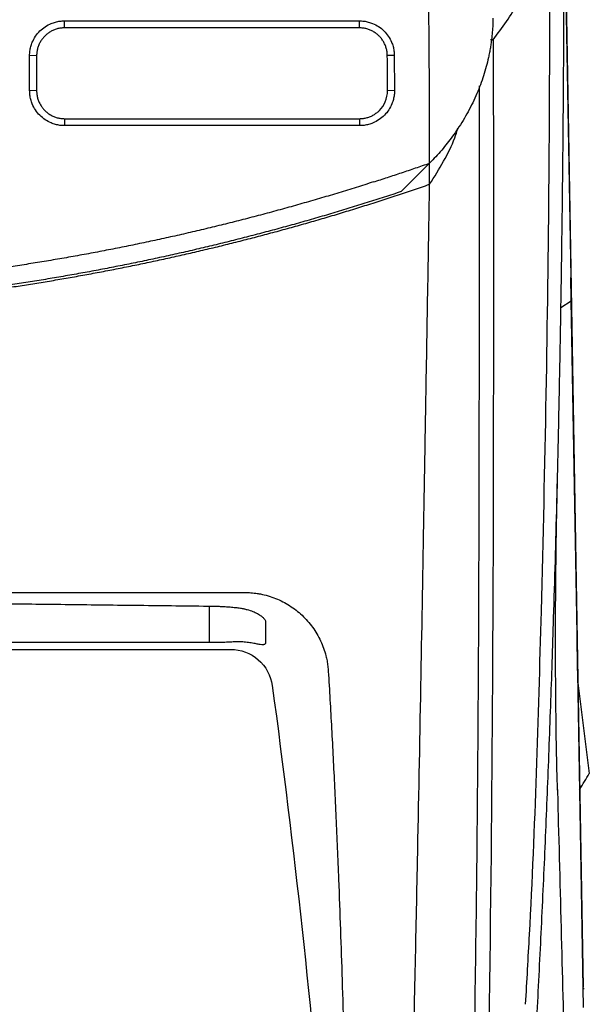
# Model space of a CAD drawing. Header units: millimetres. Extents: x 156922 to 157823, y 112322 to 113312.
# Tile 92 of 123: x 157484 to 157525, y 113071 to 113141. Entities that reach past the tile are written whole.
import ezdxf

# ---------------------------------------------------------------- set-up
doc = ezdxf.new("R2010")
doc.units = ezdxf.units.MM

msp = doc.modelspace()

# ---------------------------------------------------------------- linework, layer by layer
at = {"color": 7, "linetype": 'Continuous', "lineweight": 25}
for p, q in [((157523.424, 113149.646), (157523.885, 113123.177)), ((157523.449, 113147.961), (157523.889, 113122.514)), ((157487.672, 113140.865), (157508.761, 113140.865)), ((157487.672, 113140.366), (157487.672, 113140.865)), ((157508.761, 113140.366), (157508.761, 113140.865)), ((157508.761, 113140.366), (157487.672, 113140.366)), ((157518.345, 113139.509), (157518.142, 113139.509)), ((157485.172, 113135.887), (157485.172, 113138.383)), ((157485.672, 113138.366), (157485.172, 113138.383)), ((157485.672, 113138.366), (157485.672, 113135.87)), ((157511.261, 113138.4), (157510.761, 113138.379)), ((157511.261, 113138.4), (157511.276, 113135.899)), ((157485.672, 113135.87), (157485.172, 113135.887)), ((157510.776, 113135.879), (157511.276, 113135.899)), ((157487.672, 113133.87), (157508.776, 113133.87)), ((157487.672, 113133.87), (157487.672, 113133.37)), ((157508.776, 113133.87), (157508.776, 113133.37)), ((157508.776, 113133.37), (157487.672, 113133.37)), ((157511.762, 113128.655), (157513.79, 113130.682)), ((157513.79, 113129.175), (157513.79, 113130.731)), ((157513.79, 113130.687), (157513.79, 113130.682)), ((157523.885, 113123.177), (157524.35, 113096.562)), ((157523.165, 113120.353), (157523.918, 113120.846)), ((157524.333, 113096.995), (157523.918, 113120.846)), ((157498.052, 113096.388), (157498.052, 113099)), ((157524.35, 113096.562), (157524.783, 113071.755)), ((157461.172, 113095.906), (157499.559, 113095.907)), ((157524.8, 113070.278), (157524.382, 113094.211)), ((157524.403, 113093.514), (157525.212, 113087.021)), ((157524.732, 113071.649), (157524.851, 113071.649))]:
    msp.add_line(p, q, dxfattribs=at)
for points, knots in [([(157513.79, 113130.687), (157513.788, 113131.956), (157513.784, 113134.442), (157513.765, 113138.096), (157513.737, 113141.597), (157513.7, 113144.948), (157513.622, 113150.152), (157513.467, 113157.068), (157513.159, 113165.774), (157512.731, 113174.172), (157512.264, 113180.978), (157511.835, 113186.141), (157511.496, 113189.784), (157511.128, 113193.36), (157510.733, 113196.868), (157510.44, 113199.182), (157510.295, 113200.329)], [0, 0, 0, 0, 0.054533, 0.106893, 0.157081, 0.205097, 0.250942, 0.38087, 0.502501, 0.625456, 0.742417, 0.795771, 0.848201, 0.899712, 0.95031, 1, 1, 1, 1]), ([(157520.433, 113052.492), (157520.498, 113053.468), (157520.63, 113055.425), (157520.818, 113058.37), (157521, 113061.332), (157521.175, 113064.309), (157521.344, 113067.303), (157521.506, 113070.313), (157521.661, 113073.34), (157521.81, 113076.383), (157521.952, 113079.443), (157522.087, 113082.52), (157522.215, 113085.614), (157522.337, 113088.724), (157522.452, 113091.851), (157522.561, 113094.995), (157522.672, 113098.454), (157522.784, 113102.236), (157522.894, 113106.35), (157522.994, 113110.507), (157523.083, 113114.705), (157523.162, 113118.946), (157523.23, 113123.229), (157523.288, 113127.555), (157523.335, 113131.923), (157523.371, 113136.333), (157523.398, 113140.786), (157523.407, 113143.769), (157523.411, 113145.267)], [0, 0, 0, 0, 0.031873, 0.063902, 0.096089, 0.128432, 0.160933, 0.193591, 0.226407, 0.25938, 0.292512, 0.325802, 0.35925, 0.392857, 0.426623, 0.460547, 0.494631, 0.538499, 0.582781, 0.627478, 0.672588, 0.718114, 0.764055, 0.810412, 0.857185, 0.904374, 0.951979, 1, 1, 1, 1]), ([(157520.653, 113070.519), (157520.749, 113072.183), (157521.293, 113081.517), (157521.736, 113096.064), (157522.156, 113114.135), (157522.355, 113129.676), (157522.393, 113140.07), (157522.412, 113145.267)], [0, 0, 0, 0, 0.0674362, 0.3782838, 0.5855314, 0.7927709, 1, 1, 1, 1]), ([(157518.345, 113139.509), (157518.983, 113140.379), (157520.084, 113141.88), (157520.749, 113143.481), (157521.029, 113144.154)], [0, 0, 0, 0, 0.579789, 1, 1, 1, 1]), ([(157485.172, 113138.383), (157485.173, 113138.438), (157485.175, 113138.547), (157485.192, 113138.709), (157485.218, 113138.869), (157485.256, 113139.027), (157485.304, 113139.183), (157485.4, 113139.437), (157485.581, 113139.775), (157485.896, 113140.152), (157486.277, 113140.463), (157486.664, 113140.667), (157487.025, 113140.788), (157487.345, 113140.853), (157487.563, 113140.861), (157487.672, 113140.865)], [0, 0, 0, 0, 0.041985, 0.083612, 0.125063, 0.166521, 0.208171, 0.250194, 0.374979, 0.50004, 0.624829, 0.749879, 0.833332, 0.916231, 1, 1, 1, 1]), ([(157508.761, 113140.865), (157508.816, 113140.864), (157508.925, 113140.862), (157509.087, 113140.846), (157509.246, 113140.821), (157509.404, 113140.784), (157509.559, 113140.738), (157509.813, 113140.644), (157510.151, 113140.467), (157510.531, 113140.158), (157510.846, 113139.784), (157511.054, 113139.401), (157511.179, 113139.043), (157511.247, 113138.725), (157511.257, 113138.509), (157511.261, 113138.4)], [0, 0, 0, 0, 0.042056, 0.083736, 0.125214, 0.166665, 0.208267, 0.250193, 0.375088, 0.500045, 0.62494, 0.749884, 0.833486, 0.91637, 1, 1, 1, 1]), ([(157518.321, 113141.061), (157518.319, 113140.942), (157518.314, 113140.706), (157518.295, 113140.352), (157518.268, 113139.999), (157518.232, 113139.647), (157518.187, 113139.295), (157518.133, 113138.945), (157518.069, 113138.595), (157517.931, 113137.925), (157517.666, 113136.942), (157517.183, 113135.646), (157516.566, 113134.368), (157515.954, 113133.357), (157515.433, 113132.612), (157515.056, 113132.113), (157514.656, 113131.626), (157514.237, 113131.15), (157513.939, 113130.841), (157513.79, 113130.687)], [0, 0, 0, 0, 0.032507, 0.064954, 0.097349, 0.1297, 0.162017, 0.194307, 0.226581, 0.258847, 0.38018, 0.500647, 0.625102, 0.747592, 0.798822, 0.849627, 0.900058, 0.950165, 1, 1, 1, 1]), ([(157487.672, 113140.366), (157487.626, 113140.365), (157487.535, 113140.363), (157487.399, 113140.348), (157487.265, 113140.325), (157487.135, 113140.294), (157487.008, 113140.254), (157486.885, 113140.206), (157486.766, 113140.15), (157486.653, 113140.088), (157486.545, 113140.019), (157486.442, 113139.944), (157486.345, 113139.864), (157486.225, 113139.75), (157486.087, 113139.593), (157485.944, 113139.384), (157485.827, 113139.153), (157485.74, 113138.903), (157485.683, 113138.639), (157485.676, 113138.457), (157485.672, 113138.366)], [0, 0, 0, 0, 0.043893, 0.087398, 0.130517, 0.173248, 0.215592, 0.25755, 0.299121, 0.340305, 0.381103, 0.421515, 0.461541, 0.50118, 0.579963, 0.660485, 0.74275, 0.826756, 0.912506, 1, 1, 1, 1]), ([(157510.761, 113138.379), (157510.76, 113138.425), (157510.758, 113138.515), (157510.743, 113138.65), (157510.719, 113138.782), (157510.687, 113138.911), (157510.647, 113139.037), (157510.599, 113139.159), (157510.544, 113139.276), (157510.482, 113139.388), (157510.413, 113139.495), (157510.339, 113139.597), (157510.259, 113139.693), (157510.145, 113139.814), (157509.988, 113139.952), (157509.777, 113140.095), (157509.545, 113140.212), (157509.296, 113140.299), (157509.033, 113140.355), (157508.852, 113140.362), (157508.761, 113140.366)], [0, 0, 0, 0, 0.043698, 0.087014, 0.129947, 0.172497, 0.214665, 0.25645, 0.297853, 0.338874, 0.379513, 0.419769, 0.459645, 0.499138, 0.579011, 0.660325, 0.743079, 0.827276, 0.912916, 1, 1, 1, 1]), ([(157516.352, 113041.853), (157516.381, 113042.735), (157516.433, 113044.309), (157516.52, 113047.125), (157516.639, 113051.276), (157516.828, 113058.707), (157517.089, 113072.03), (157517.301, 113091.317), (157517.356, 113113.765), (157517.348, 113129.099), (157517.345, 113136.217)], [0, 0, 0, 0, 0.028484, 0.050865, 0.090833, 0.162213, 0.289696, 0.517346, 0.775953, 1, 1, 1, 1]), ([(157487.672, 113133.37), (157487.617, 113133.371), (157487.507, 113133.373), (157487.344, 113133.39), (157487.182, 113133.416), (157487.023, 113133.454), (157486.866, 113133.503), (157486.61, 113133.6), (157486.27, 113133.782), (157485.89, 113134.099), (157485.577, 113134.482), (157485.372, 113134.872), (157485.25, 113135.235), (157485.184, 113135.558), (157485.176, 113135.777), (157485.172, 113135.887)], [0, 0, 0, 0, 0.041973, 0.083591, 0.125038, 0.166498, 0.208156, 0.250194, 0.374972, 0.500038, 0.624817, 0.749876, 0.833336, 0.916238, 1, 1, 1, 1]), ([(157485.672, 113135.87), (157485.673, 113135.823), (157485.675, 113135.731), (157485.69, 113135.594), (157485.713, 113135.46), (157485.745, 113135.329), (157485.785, 113135.202), (157485.833, 113135.079), (157485.889, 113134.961), (157485.951, 113134.848), (157486.02, 113134.74), (157486.094, 113134.638), (157486.174, 113134.542), (157486.289, 113134.421), (157486.447, 113134.282), (157486.659, 113134.139), (157486.891, 113134.022), (157487.14, 113133.936), (157487.402, 113133.88), (157487.582, 113133.873), (157487.672, 113133.87)], [0, 0, 0, 0, 0.044244, 0.08804, 0.131386, 0.174283, 0.216731, 0.258731, 0.300281, 0.341384, 0.382038, 0.422243, 0.462001, 0.50131, 0.581316, 0.662564, 0.745055, 0.828791, 0.913772, 1, 1, 1, 1]), ([(157511.276, 113135.899), (157511.275, 113135.843), (157511.273, 113135.733), (157511.258, 113135.569), (157511.232, 113135.407), (157511.196, 113135.247), (157511.149, 113135.089), (157511.054, 113134.832), (157510.875, 113134.489), (157510.562, 113134.104), (157510.182, 113133.785), (157509.793, 113133.575), (157509.429, 113133.45), (157509.105, 113133.382), (157508.886, 113133.374), (157508.776, 113133.37)], [0, 0, 0, 0, 0.042044, 0.083714, 0.125186, 0.166639, 0.208251, 0.250197, 0.375112, 0.500046, 0.624949, 0.749881, 0.833477, 0.916353, 1, 1, 1, 1]), ([(157508.776, 113133.87), (157508.821, 113133.871), (157508.912, 113133.872), (157509.047, 113133.887), (157509.18, 113133.909), (157509.31, 113133.941), (157509.437, 113133.98), (157509.559, 113134.028), (157509.678, 113134.083), (157509.791, 113134.145), (157509.9, 113134.214), (157510.003, 113134.289), (157510.1, 113134.369), (157510.345, 113134.6), (157510.669, 113135.077), (157510.777, 113135.605), (157510.776, 113135.876), (157510.776, 113135.879)], [0, 0, 0, 0, 0.0435038, 0.0866794, 0.129527, 0.1720468, 0.2142388, 0.2561033, 0.2976402, 0.3388499, 0.3797325, 0.420288, 0.4605167, 0.5004188, 0.7412695, 0.9970059, 1, 1, 1, 1]), ([(157513.79, 113129.175), (157514.475, 113130.27), (157515.295, 113131.58), (157515.744, 113132.956), (157515.817, 113133.181)], [0, 0, 0, 0, 0.835976, 1, 1, 1, 1]), ([(157509.77, 113129.343), (157510.106, 113129.451), (157510.779, 113129.668), (157511.784, 113130.001), (157512.789, 113130.34), (157513.456, 113130.572), (157513.79, 113130.687)], [0, 0, 0, 0, 0.250006, 0.500002, 0.749996, 1, 1, 1, 1]), ([(157509.77, 113129.343), (157509.358, 113129.212), (157508.535, 113128.95), (157507.296, 113128.57), (157506.055, 113128.198), (157504.811, 113127.837), (157503.564, 113127.485), (157502.315, 113127.143), (157501.063, 113126.811), (157499.809, 113126.489), (157498.553, 113126.177), (157497.295, 113125.875), (157496.034, 113125.582), (157494.772, 113125.3), (157493.509, 113125.027), (157492.243, 113124.764), (157490.976, 113124.512), (157489.708, 113124.269), (157488.439, 113124.036), (157487.168, 113123.814), (157485.897, 113123.601), (157484.625, 113123.398), (157483.351, 113123.206), (157482.078, 113123.023), (157480.803, 113122.85), (157479.529, 113122.688), (157478.254, 113122.535), (157476.979, 113122.392), (157475.703, 113122.259), (157474.428, 113122.137), (157473.153, 113122.024), (157471.879, 113121.921), (157470.604, 113121.828), (157469.33, 113121.745), (157468.057, 113121.672), (157466.785, 113121.608), (157465.513, 113121.555), (157464.243, 113121.511), (157462.973, 113121.477), (157461.705, 113121.453), (157460.438, 113121.438), (157459.594, 113121.436), (157459.172, 113121.435)], [0, 0, 0, 0, 0.025202, 0.050404, 0.075604, 0.100802, 0.125997, 0.151189, 0.176375, 0.201557, 0.226732, 0.251901, 0.277062, 0.302214, 0.327358, 0.352491, 0.377614, 0.402725, 0.427824, 0.45291, 0.477982, 0.50304, 0.528082, 0.553108, 0.578118, 0.60311, 0.628083, 0.653038, 0.677973, 0.702887, 0.727781, 0.752652, 0.7775, 0.802325, 0.827127, 0.851903, 0.876654, 0.901378, 0.926076, 0.950746, 0.975387, 1, 1, 1, 1]), ([(157459.172, 113119.99), (157459.572, 113119.991), (157460.371, 113119.992), (157461.57, 113120.006), (157462.769, 113120.027), (157463.969, 113120.057), (157465.169, 113120.096), (157466.369, 113120.144), (157467.569, 113120.2), (157468.769, 113120.264), (157469.969, 113120.338), (157471.17, 113120.42), (157472.37, 113120.511), (157473.57, 113120.61), (157474.769, 113120.718), (157475.968, 113120.835), (157477.167, 113120.961), (157478.366, 113121.095), (157479.564, 113121.238), (157480.761, 113121.39), (157481.958, 113121.55), (157483.154, 113121.72), (157484.349, 113121.897), (157485.543, 113122.084), (157486.737, 113122.279), (157487.929, 113122.483), (157489.121, 113122.696), (157490.311, 113122.918), (157491.501, 113123.148), (157492.689, 113123.387), (157493.875, 113123.634), (157495.061, 113123.891), (157496.245, 113124.156), (157497.427, 113124.43), (157498.608, 113124.712), (157499.788, 113125.003), (157500.965, 113125.303), (157502.141, 113125.612), (157503.316, 113125.929), (157504.488, 113126.255), (157505.658, 113126.59), (157506.826, 113126.933), (157507.993, 113127.285), (157509.157, 113127.646), (157510.319, 113128.015), (157511.479, 113128.393), (157512.636, 113128.779), (157513.406, 113129.043), (157513.79, 113129.175)], [0, 0, 0, 0, 0.02154, 0.043088, 0.064645, 0.086211, 0.107786, 0.12937, 0.150963, 0.172565, 0.194175, 0.215794, 0.237422, 0.259059, 0.280705, 0.30236, 0.324024, 0.345696, 0.367377, 0.389068, 0.410767, 0.432475, 0.454191, 0.475917, 0.497652, 0.519395, 0.541148, 0.562909, 0.584679, 0.606458, 0.628246, 0.650042, 0.671848, 0.693663, 0.715486, 0.737318, 0.75916, 0.78101, 0.802869, 0.824736, 0.846613, 0.868499, 0.890394, 0.912297, 0.934209, 0.956131, 0.978061, 1, 1, 1, 1]), ([(157511.802, 113033.165), (157511.828, 113033.899), (157511.88, 113035.392), (157511.952, 113037.674), (157512.02, 113040.038), (157512.085, 113042.483), (157512.17, 113045.947), (157512.278, 113050.742), (157512.421, 113057.39), (157512.589, 113064.885), (157512.76, 113072.849), (157512.957, 113082.294), (157513.16, 113092.94), (157513.329, 113102.415), (157513.444, 113109.093), (157513.516, 113113.273), (157513.586, 113117.369), (157513.655, 113121.381), (157513.723, 113125.306), (157513.768, 113127.896), (157513.79, 113129.175)], [0, 0, 0, 0, 0.023316, 0.047472, 0.072469, 0.098308, 0.124992, 0.182222, 0.249982, 0.334822, 0.418134, 0.499916, 0.630338, 0.749929, 0.793915, 0.836981, 0.879125, 0.920344, 0.960636, 1, 1, 1, 1]), ([(157511.762, 113128.655), (157511.355, 113128.521), (157510.542, 113128.253), (157509.318, 113127.863), (157508.091, 113127.482), (157506.862, 113127.11), (157505.631, 113126.748), (157504.398, 113126.396), (157503.162, 113126.054), (157501.925, 113125.721), (157500.686, 113125.398), (157499.444, 113125.084), (157498.201, 113124.78), (157496.956, 113124.486), (157495.71, 113124.201), (157494.462, 113123.926), (157493.212, 113123.661), (157491.961, 113123.406), (157490.709, 113123.16), (157489.455, 113122.924), (157488.2, 113122.697), (157486.944, 113122.48), (157485.687, 113122.273), (157484.429, 113122.076), (157483.17, 113121.888), (157481.911, 113121.71), (157480.65, 113121.542), (157479.389, 113121.383), (157478.127, 113121.234), (157476.865, 113121.094), (157475.602, 113120.965), (157474.339, 113120.845), (157473.076, 113120.734), (157471.812, 113120.633), (157470.548, 113120.542), (157469.284, 113120.461), (157468.02, 113120.389), (157466.757, 113120.327), (157465.493, 113120.274), (157464.229, 113120.231), (157462.966, 113120.197), (157461.283, 113120.165), (157459.178, 113120.149), (157456.65, 113120.169), (157454.122, 113120.226), (157451.592, 113120.322), (157449.062, 113120.456), (157446.533, 113120.629), (157444.004, 113120.84), (157441.477, 113121.09), (157438.951, 113121.378), (157436.429, 113121.706), (157433.909, 113122.072), (157431.393, 113122.476), (157428.882, 113122.92), (157426.376, 113123.402), (157423.875, 113123.923), (157421.381, 113124.483), (157418.893, 113125.081), (157416.413, 113125.717), (157413.941, 113126.393), (157411.478, 113127.107), (157409.023, 113127.857), (157407.396, 113128.389), (157406.582, 113128.655)], [0, 0, 0, 0, 0.012014, 0.024022, 0.036025, 0.048022, 0.060015, 0.072001, 0.083983, 0.095959, 0.107929, 0.119894, 0.131854, 0.143808, 0.155757, 0.167701, 0.179639, 0.191572, 0.2035, 0.215422, 0.227338, 0.23925, 0.251156, 0.263056, 0.274951, 0.286841, 0.298726, 0.310605, 0.322478, 0.334347, 0.34621, 0.358067, 0.369919, 0.381766, 0.393608, 0.405444, 0.417274, 0.4291, 0.44092, 0.452734, 0.464544, 0.476347, 0.499945, 0.523562, 0.547198, 0.570854, 0.594529, 0.618224, 0.641938, 0.665672, 0.689425, 0.713198, 0.736991, 0.760803, 0.784634, 0.808485, 0.832356, 0.856246, 0.880156, 0.904086, 0.928035, 0.952004, 0.975992, 1, 1, 1, 1]), ([(157522.934, 113085.837), (157522.91, 113086.809), (157522.862, 113088.765), (157522.819, 113091.842), (157522.799, 113094.605), (157522.796, 113096.798), (157522.801, 113098.642), (157522.813, 113100.521), (157522.837, 113102.812), (157522.878, 113105.498), (157522.919, 113107.35), (157522.941, 113108.303)], [0, 0, 0, 0, 0.138267, 0.278469, 0.401517, 0.501817, 0.572215, 0.64714, 0.750215, 0.871413, 1, 1, 1, 1]), ([(157461.172, 113099.979), (157462.327, 113099.979), (157464.638, 113099.979), (157468.104, 113099.979), (157473.636, 113099.979), (157479.61, 113099.978), (157486.05, 113099.978), (157490.861, 113099.978), (157495.703, 113099.978), (157498.922, 113099.977), (157500.55, 113099.977)], [0, 0, 0, 0, 0.087977, 0.176008, 0.264056, 0.50937, 0.631091, 0.75468, 0.875935, 1, 1, 1, 1]), ([(157500.55, 113099.977), (157500.626, 113099.976), (157500.778, 113099.975), (157501.007, 113099.961), (157501.234, 113099.94), (157501.461, 113099.909), (157501.797, 113099.851), (157502.238, 113099.744), (157502.772, 113099.56), (157503.286, 113099.327), (157503.94, 113098.952), (157504.692, 113098.367), (157505.319, 113097.651), (157505.733, 113097.015), (157505.996, 113096.514), (157506.21, 113095.992), (157506.356, 113095.512), (157506.45, 113095.083), (157506.509, 113094.71), (157506.529, 113094.46), (157506.539, 113094.334)], [0, 0, 0, 0, 0.02504, 0.050038, 0.07503, 0.100054, 0.125149, 0.18695, 0.248936, 0.31072, 0.372698, 0.497473, 0.623805, 0.686498, 0.749237, 0.811749, 0.874289, 0.91621, 0.958063, 1, 1, 1, 1]), ([(157459.172, 113099.331), (157459.939, 113099.33), (157461.487, 113099.33), (157463.83, 113099.324), (157466.213, 113099.315), (157468.637, 113099.303), (157471.101, 113099.288), (157473.606, 113099.27), (157476.152, 113099.248), (157479.37, 113099.218), (157483.327, 113099.177), (157488.09, 113099.122), (157493.096, 113099.061), (157496.512, 113099.019), (157498.261, 113098.998)], [0, 0, 0, 0, 0.058848, 0.118743, 0.179684, 0.241668, 0.304695, 0.368762, 0.433867, 0.500008, 0.615679, 0.737578, 0.865689, 1, 1, 1, 1]), ([(157498.261, 113098.998), (157498.323, 113098.997), (157498.447, 113098.995), (157498.631, 113098.99), (157498.813, 113098.983), (157498.994, 113098.975), (157499.173, 113098.965), (157499.35, 113098.953), (157499.594, 113098.934), (157499.901, 113098.904), (157500.225, 113098.866), (157500.5, 113098.814), (157500.804, 113098.739), (157501.146, 113098.625), (157501.479, 113098.468), (157501.737, 113098.3), (157501.899, 113098.155), (157501.993, 113098.038), (157502.043, 113097.947), (157502.049, 113097.897), (157502.052, 113097.872)], [0, 0, 0, 0, 0.0300925, 0.0600298, 0.089877, 0.1196999, 0.1495642, 0.179536, 0.2096804, 0.2759524, 0.3432104, 0.3919704, 0.4409732, 0.5382316, 0.6358368, 0.7297488, 0.8231033, 0.8835357, 0.9423606, 1, 1, 1, 1]), ([(157502.052, 113097.872), (157502.052, 113097.691), (157502.052, 113097.349), (157502.052, 113096.858), (157502.052, 113096.534), (157502.052, 113096.383)], [0, 0, 0, 0, 0.374876, 0.708178, 1, 1, 1, 1]), ([(157524.382, 113094.211), (157524.381, 113094.282), (157524.378, 113094.423), (157524.375, 113094.635), (157524.371, 113094.845), (157524.367, 113095.054), (157524.364, 113095.262), (157524.36, 113095.467), (157524.357, 113095.685), (157524.351, 113095.985), (157524.345, 113096.356), (157524.338, 113096.715), (157524.335, 113096.92), (157524.333, 113096.995)], [0, 0, 0, 0, 0.071442, 0.142876, 0.214309, 0.285742, 0.357177, 0.42861, 0.50004, 0.586747, 0.749448, 0.908847, 1, 1, 1, 1]), ([(157498.052, 113096.388), (157495.245, 113096.39), (157489.342, 113096.394), (157480.055, 113096.407), (157469.902, 113096.422), (157462.845, 113096.425), (157459.172, 113096.426)], [0, 0, 0, 0, 0.216612, 0.455474, 0.716599, 1, 1, 1, 1]), ([(157502.052, 113096.383), (157502.052, 113096.371), (157502.05, 113096.347), (157502.039, 113096.317), (157502.021, 113096.291), (157501.996, 113096.271), (157501.964, 113096.256), (157501.925, 113096.245), (157501.841, 113096.236), (157501.68, 113096.248), (157501.394, 113096.301), (157501.042, 113096.368), (157500.655, 113096.423), (157500.243, 113096.454), (157499.843, 113096.442), (157499.443, 113096.421), (157499.074, 113096.407), (157498.722, 113096.396), (157498.388, 113096.389), (157498.164, 113096.388), (157498.052, 113096.388)], [0, 0, 0, 0, 0.027606, 0.054953, 0.082112, 0.109156, 0.136163, 0.163212, 0.190385, 0.281769, 0.375857, 0.465889, 0.55642, 0.632842, 0.709595, 0.775195, 0.839907, 0.893526, 0.946765, 1, 1, 1, 1]), ([(157499.559, 113095.907), (157500.276, 113095.907), (157500.991, 113095.639), (157502.07, 113094.696), (157502.435, 113094.021), (157502.531, 113093.311)], [0, 0, 0, 0, 0.5, 0.5, 1, 1, 1, 1]), ([(157506.539, 113094.334), (157506.579, 113093.659), (157506.66, 113092.296), (157506.774, 113090.237), (157506.884, 113088.145), (157506.989, 113086.021), (157507.089, 113083.864), (157507.184, 113081.675), (157507.342, 113077.795), (157507.542, 113072.08), (157507.713, 113065.88), (157507.831, 113060.794), (157507.91, 113056.986), (157507.983, 113053.117), (157508.053, 113049.122), (157508.117, 113045.186), (157508.18, 113041.122), (157508.241, 113037.179), (157508.283, 113034.461), (157508.303, 113033.165)], [0, 0, 0, 0, 0.032812, 0.066175, 0.100087, 0.134548, 0.169557, 0.205113, 0.241215, 0.358747, 0.484201, 0.544766, 0.608286, 0.67131, 0.735114, 0.805075, 0.865436, 0.935859, 1, 1, 1, 1]), ([(157522.933, 113085.879), (157522.954, 113085.081), (157523.062, 113080.939), (157523.255, 113073.6), (157523.424, 113067.106), (157523.508, 113063.908)], [0, 0, 0, 0, 0.108026, 0.560906, 1, 1, 1, 1])]:
    msp.add_open_spline(points, degree=3, knots=knots, dxfattribs=at)
for points in [[(157518.345, 113139.509), (157518.345, 113123.06), (157518.406, 113090.267), (157517.889, 113057.858), (157517.352, 113041.853)], [(157510.776, 113135.879), (157510.772, 113136.712), (157510.767, 113137.546), (157510.761, 113138.379)], [(157523.918, 113120.846), (157523.906, 113121.561), (157523.896, 113122.143), (157523.889, 113122.514)], [(157502.531, 113093.311), (157505.676, 113070.107), (157507.595, 113046.74), (157508.422, 113023.338)], [(157524.522, 113085.877), (157524.751, 113086.259), (157524.981, 113086.64), (157525.212, 113087.021)]]:
    msp.add_open_spline(points, degree=3, dxfattribs=at)

doc.saveas('drawing.dxf')
